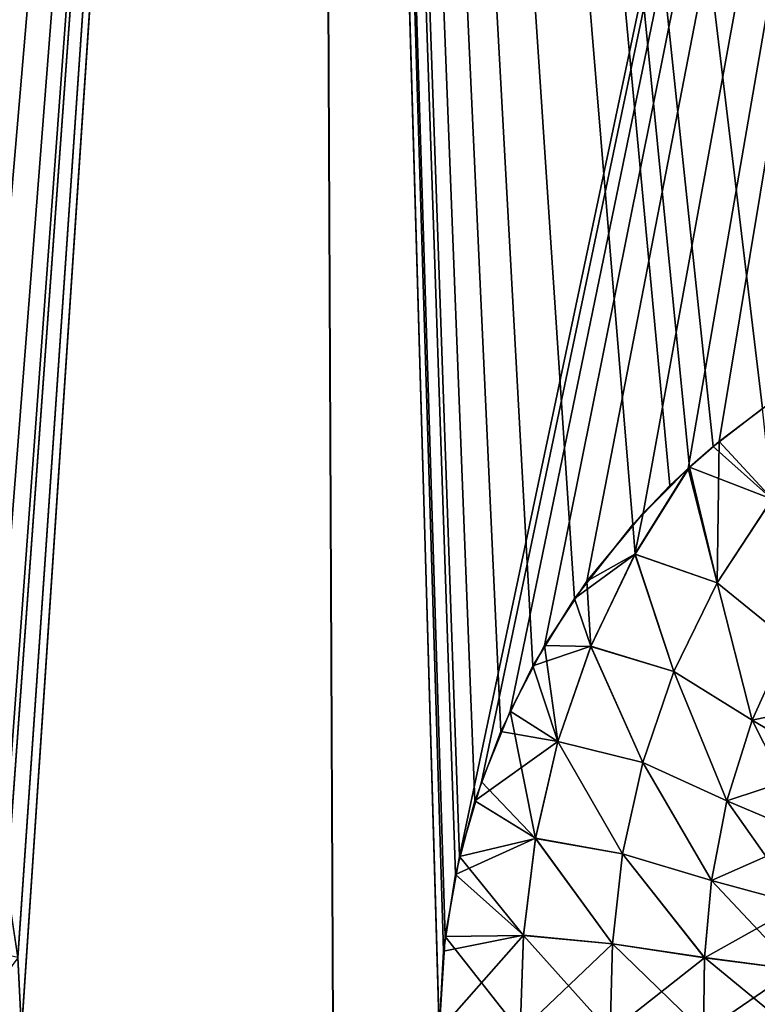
# Model space of a CAD drawing. Header units: millimetres. Extents: x -272 to -228, y -64 to 39.
# Tile 96 of 245: x -261.023 to -260.062, y -4.474 to -3.192. Entities that reach past the tile are written whole.
import ezdxf

# ---------------------------------------------------------------- set-up
doc = ezdxf.new("R2010")
doc.units = ezdxf.units.MM
doc.header["$LTSCALE"] = 26.699852
for name, color, linetype in [('133', 7, 'CONTINUOUS'), ('134', 7, 'CONTINUOUS'), ('152', 7, 'CONTINUOUS'), ('186', 7, 'CONTINUOUS'), ('297', 7, 'CONTINUOUS'), ('309', 7, 'CONTINUOUS')]:
    doc.layers.add(name, color=color, linetype=linetype)

msp = doc.modelspace()

# ---------------------------------------------------------------- linework, layer by layer
at = {"layer": '133', "color": 31, "linetype": 'Continuous', "true_color": 0xffba99}
for points in [[(-261.8956, 1.1824, 13.0488), (-261.0392, -4.3188, 13.6576), (-260.6408, 1.1824, 14.0907), (-261.8956, 1.1824, 13.0488)], [(-261.0392, -4.3188, 13.6576), (-261.025, -4.4135, 13.667), (-260.6408, 1.1824, 14.0907), (-261.0392, -4.3188, 13.6576)], [(-261.025, -4.4135, 13.667), (-261.0203, -4.5087, 13.6686), (-260.6408, 1.1824, 14.0907), (-261.025, -4.4135, 13.667)], [(-261.0203, -4.5087, 13.6686), (-260.474, -34.2912, 13.4384), (-260.6408, 1.1824, 14.0907), (-261.0203, -4.5087, 13.6686)], [(-259.5534, -3.513, 14.752), (-259.459, -3.5087, 14.8127), (-260.6408, 1.1824, 14.0907), (-259.5534, -3.513, 14.752)], [(-260.6408, 1.1824, 14.0907), (-259.459, -3.5087, 14.8127), (-259.2953, 1.1824, 15.0124), (-260.6408, 1.1824, 14.0907)], [(-259.6462, -3.5258, 14.6912), (-259.5534, -3.513, 14.752), (-260.6408, 1.1824, 14.0907), (-259.6462, -3.5258, 14.6912)], [(-259.7364, -3.5466, 14.6312), (-259.6462, -3.5258, 14.6912), (-260.6408, 1.1824, 14.0907), (-259.7364, -3.5466, 14.6312)], [(-259.7432, -3.5485, 14.6266), (-259.7364, -3.5466, 14.6312), (-260.6408, 1.1824, 14.0907), (-259.7432, -3.5485, 14.6266)], [(-259.8231, -3.5749, 14.5725), (-259.7432, -3.5485, 14.6266), (-260.6408, 1.1824, 14.0907), (-259.8231, -3.5749, 14.5725)], [(-259.9056, -3.6101, 14.5158), (-259.8231, -3.5749, 14.5725), (-260.6408, 1.1824, 14.0907), (-259.9056, -3.6101, 14.5158)], [(-259.9834, -3.6517, 14.4615), (-259.9056, -3.6101, 14.5158), (-260.6408, 1.1824, 14.0907), (-259.9834, -3.6517, 14.4615)], [(-260.0549, -3.6981, 14.4109), (-259.9834, -3.6517, 14.4615), (-260.6408, 1.1824, 14.0907), (-260.0549, -3.6981, 14.4109)], [(-260.1191, -3.7477, 14.3648), (-260.0549, -3.6981, 14.4109), (-260.6408, 1.1824, 14.0907), (-260.1191, -3.7477, 14.3648)], [(-260.15, -3.7747, 14.3424), (-260.1191, -3.7477, 14.3648), (-260.6408, 1.1824, 14.0907), (-260.15, -3.7747, 14.3424)], [(-260.1755, -3.7987, 14.3238), (-260.15, -3.7747, 14.3424), (-260.6408, 1.1824, 14.0907), (-260.1755, -3.7987, 14.3238)], [(-260.224, -3.8495, 14.2882), (-260.1755, -3.7987, 14.3238), (-260.6408, 1.1824, 14.0907), (-260.224, -3.8495, 14.2882)], [(-260.2998, -3.9457, 14.2316), (-260.224, -3.8495, 14.2882), (-260.6408, 1.1824, 14.0907), (-260.2998, -3.9457, 14.2316)], [(-260.3541, -4.0335, 14.1902), (-260.2998, -3.9457, 14.2316), (-260.6408, 1.1824, 14.0907), (-260.3541, -4.0335, 14.1902)], [(-260.3958, -4.1189, 14.1578), (-260.3541, -4.0335, 14.1902), (-260.6408, 1.1824, 14.0907), (-260.3958, -4.1189, 14.1578)], [(-260.4296, -4.2093, 14.131), (-260.3958, -4.1189, 14.1578), (-260.6408, 1.1824, 14.0907), (-260.4296, -4.2093, 14.131)], [(-260.4549, -4.3051, 14.1102), (-260.4296, -4.2093, 14.131), (-260.6408, 1.1824, 14.0907), (-260.4549, -4.3051, 14.1102)], [(-260.4707, -4.4048, 14.0963), (-260.4549, -4.3051, 14.1102), (-260.6408, 1.1824, 14.0907), (-260.4707, -4.4048, 14.0963)], [(-260.4762, -4.5087, 14.09), (-260.4707, -4.4048, 14.0963), (-260.6408, 1.1824, 14.0907), (-260.4762, -4.5087, 14.09)], [(-260.474, -34.2912, 13.4384), (-260.4762, -4.5087, 14.09), (-260.6408, 1.1824, 14.0907), (-260.474, -34.2912, 13.4384)]]:
    msp.add_3dface(points, dxfattribs=at)
at = {"layer": '134', "color": 31, "linetype": 'Continuous', "true_color": 0xffba99}
for points in [[(-261.8956, 1.1824, -13.0488), (-260.6408, 1.1824, -14.0907), (-261.7807, -3.5463, -13.0416), (-261.8956, 1.1824, -13.0488)], [(-261.7807, -3.5463, -13.0416), (-260.6408, 1.1824, -14.0907), (-261.7266, -3.5625, -13.0899), (-261.7807, -3.5463, -13.0416)], [(-261.7266, -3.5625, -13.0899), (-260.6408, 1.1824, -14.0907), (-261.6939, -3.5737, -13.1188), (-261.7266, -3.5625, -13.0899)], [(-261.6939, -3.5737, -13.1188), (-260.6408, 1.1824, -14.0907), (-261.6133, -3.6068, -13.1895), (-261.6939, -3.5737, -13.1188)], [(-261.6133, -3.6068, -13.1895), (-260.6408, 1.1824, -14.0907), (-261.5394, -3.6441, -13.2533), (-261.6133, -3.6068, -13.1895)], [(-261.5394, -3.6441, -13.2533), (-260.6408, 1.1824, -14.0907), (-261.4726, -3.6846, -13.3103), (-261.5394, -3.6441, -13.2533)], [(-261.4726, -3.6846, -13.3103), (-260.6408, 1.1824, -14.0907), (-261.4127, -3.7272, -13.3607), (-261.4726, -3.6846, -13.3103)], [(-261.4127, -3.7272, -13.3607), (-260.6408, 1.1824, -14.0907), (-261.3822, -3.7513, -13.3861), (-261.4127, -3.7272, -13.3607)], [(-261.3822, -3.7513, -13.3861), (-260.6408, 1.1824, -14.0907), (-261.3595, -3.7706, -13.4049), (-261.3822, -3.7513, -13.3861)], [(-261.3595, -3.7706, -13.4049), (-260.6408, 1.1824, -14.0907), (-261.3128, -3.8141, -13.4434), (-261.3595, -3.7706, -13.4049)], [(-261.3128, -3.8141, -13.4434), (-260.6408, 1.1824, -14.0907), (-261.2366, -3.8988, -13.5052), (-261.3128, -3.8141, -13.4434)], [(-261.2366, -3.8988, -13.5052), (-260.6408, 1.1824, -14.0907), (-261.1789, -3.9783, -13.5512), (-261.2366, -3.8988, -13.5052)], [(-261.1789, -3.9783, -13.5512), (-260.6408, 1.1824, -14.0907), (-261.1334, -4.0555, -13.5869), (-261.1789, -3.9783, -13.5512)], [(-261.1334, -4.0555, -13.5869), (-260.6408, 1.1824, -14.0907), (-261.0948, -4.1371, -13.6166), (-261.1334, -4.0555, -13.5869)], [(-261.0948, -4.1371, -13.6166), (-260.6408, 1.1824, -14.0907), (-261.0629, -4.2253, -13.6405), (-261.0948, -4.1371, -13.6166)], [(-261.0629, -4.2253, -13.6405), (-260.6408, 1.1824, -14.0907), (-261.0442, -4.2954, -13.6541), (-261.0629, -4.2253, -13.6405)], [(-261.0442, -4.2954, -13.6541), (-260.6408, 1.1824, -14.0907), (-261.0393, -4.3178, -13.6575), (-261.0442, -4.2954, -13.6541)], [(-261.0393, -4.3178, -13.6575), (-260.6408, 1.1824, -14.0907), (-261.025, -4.4129, -13.667), (-261.0393, -4.3178, -13.6575)], [(-261.025, -4.4129, -13.667), (-260.6408, 1.1824, -14.0907), (-261.0203, -4.5087, -13.6686), (-261.025, -4.4129, -13.667)], [(-261.0203, -4.5087, -13.6686), (-260.6408, 1.1824, -14.0907), (-260.4739, -35.255, -13.4171), (-261.0203, -4.5087, -13.6686)], [(-260.6408, 1.1824, -14.0907), (-259.2953, 1.1824, -15.0124), (-260.4497, -4.2818, -14.1146), (-260.6408, 1.1824, -14.0907)], [(-260.4739, -35.255, -13.4171), (-260.6408, 1.1824, -14.0907), (-260.474, -34.2902, -13.4384), (-260.4739, -35.255, -13.4171)], [(-260.474, -34.2902, -13.4384), (-260.6408, 1.1824, -14.0907), (-260.4762, -4.5087, -14.09), (-260.474, -34.2902, -13.4384)], [(-260.4762, -4.5087, -14.09), (-260.6408, 1.1824, -14.0907), (-260.4685, -4.3857, -14.0984), (-260.4762, -4.5087, -14.09)], [(-260.4685, -4.3857, -14.0984), (-260.6408, 1.1824, -14.0907), (-260.4497, -4.2818, -14.1146), (-260.4685, -4.3857, -14.0984)], [(-260.4497, -4.2818, -14.1146), (-259.2953, 1.1824, -15.0124), (-260.4212, -4.1843, -14.1377), (-260.4497, -4.2818, -14.1146)], [(-260.4212, -4.1843, -14.1377), (-259.2953, 1.1824, -15.0124), (-260.3839, -4.0924, -14.1671), (-260.4212, -4.1843, -14.1377)], [(-260.3839, -4.0924, -14.1671), (-259.2953, 1.1824, -15.0124), (-260.3391, -4.0071, -14.2017), (-260.3839, -4.0924, -14.1671)], [(-260.3391, -4.0071, -14.2017), (-259.2953, 1.1824, -15.0124), (-260.2838, -3.9233, -14.2436), (-260.3391, -4.0071, -14.2017)], [(-260.2838, -3.9233, -14.2436), (-259.2953, 1.1824, -15.0124), (-260.2104, -3.8345, -14.2982), (-260.2838, -3.9233, -14.2436)], [(-260.2104, -3.8345, -14.2982), (-259.2953, 1.1824, -15.0124), (-260.152, -3.7764, -14.341), (-260.2104, -3.8345, -14.2982)], [(-260.152, -3.7764, -14.341), (-259.2953, 1.1824, -15.0124), (-260.1113, -3.7413, -14.3704), (-260.152, -3.7764, -14.341)], [(-260.1113, -3.7413, -14.3704), (-259.2953, 1.1824, -15.0124), (-260.0506, -3.6951, -14.4139), (-260.1113, -3.7413, -14.3704)]]:
    msp.add_3dface(points, dxfattribs=at)
at = {"layer": '152', "color": 31, "linetype": 'Continuous', "true_color": 0xffba99}
msp.add_3dface([(-261.0203, -4.5087, 13.6686), (-261.025, -4.4135, 13.667), (-261.0945, -4.507, 13.5947), (-261.0203, -4.5087, 13.6686)], dxfattribs=at)
at = {"layer": '186', "color": 31, "linetype": 'Continuous', "true_color": 0xffba99}
for points in [[(-261.025, -4.4129, -13.667), (-261.0203, -4.5087, -13.6686), (-261.1027, -4.3955, -13.5902), (-261.025, -4.4129, -13.667)], [(-261.0203, -4.5087, -13.6686), (-261.0941, -4.507, -13.5952), (-261.1027, -4.3955, -13.5902), (-261.0203, -4.5087, -13.6686)]]:
    msp.add_3dface(points, dxfattribs=at)
at = {"layer": '297', "color": 31, "linetype": 'Continuous', "true_color": 0xffba99}
for points in [[(-260.0549, -3.6981, 14.4109), (-260.1191, -3.7477, 14.3648), (-260.0425, -3.8162, 14.4038), (-260.0549, -3.6981, 14.4109)], [(-260.1191, -3.7477, 14.3648), (-260.15, -3.7747, 14.3424), (-260.0425, -3.8162, 14.4038), (-260.1191, -3.7477, 14.3648)], [(-260.15, -3.7747, 14.3424), (-260.1755, -3.7987, 14.3238), (-260.224, -3.8495, 14.2882), (-260.15, -3.7747, 14.3424)], [(-260.15, -3.7747, 14.3424), (-260.224, -3.8495, 14.2882), (-260.2209, -3.8878, 14.2885), (-260.15, -3.7747, 14.3424)], [(-260.15, -3.7747, 14.3424), (-260.2209, -3.8878, 14.2885), (-260.1141, -3.9255, 14.3415), (-260.15, -3.7747, 14.3424)], [(-260.0425, -3.8162, 14.4038), (-260.15, -3.7747, 14.3424), (-260.1141, -3.9255, 14.3415), (-260.0425, -3.8162, 14.4038)], [(-260.0425, -3.8162, 14.4038), (-260.1141, -3.9255, 14.3415), (-260.0215, -4.0006, 14.3495), (-260.0425, -3.8162, 14.4038)], [(-260.224, -3.8495, 14.2882), (-260.2998, -3.9457, 14.2316), (-260.2209, -3.8878, 14.2885), (-260.224, -3.8495, 14.2882)], [(-260.2209, -3.8878, 14.2885), (-260.2998, -3.9457, 14.2316), (-260.2784, -4.0077, 14.2417), (-260.2209, -3.8878, 14.2885)], [(-260.2209, -3.8878, 14.2885), (-260.2784, -4.0077, 14.2417), (-260.1703, -4.0409, 14.2878), (-260.2209, -3.8878, 14.2885)], [(-260.1141, -3.9255, 14.3415), (-260.2209, -3.8878, 14.2885), (-260.1703, -4.0409, 14.2878), (-260.1141, -3.9255, 14.3415)], [(-260.1141, -3.9255, 14.3415), (-260.1703, -4.0409, 14.2878), (-260.0686, -4.1043, 14.2944), (-260.1141, -3.9255, 14.3415)], [(-260.0215, -4.0006, 14.3495), (-260.1141, -3.9255, 14.3415), (-260.0686, -4.1043, 14.2944), (-260.0215, -4.0006, 14.3495)], [(-260.2998, -3.9457, 14.2316), (-260.3541, -4.0335, 14.1902), (-260.2784, -4.0077, 14.2417), (-260.2998, -3.9457, 14.2316)], [(-260.2784, -4.0077, 14.2417), (-260.3541, -4.0335, 14.1902), (-260.3214, -4.1319, 14.2036), (-260.2784, -4.0077, 14.2417)], [(-260.2784, -4.0077, 14.2417), (-260.3214, -4.1319, 14.2036), (-260.211, -4.1595, 14.2441), (-260.2784, -4.0077, 14.2417)], [(-260.1703, -4.0409, 14.2878), (-260.2784, -4.0077, 14.2417), (-260.211, -4.1595, 14.2441), (-260.1703, -4.0409, 14.2878)], [(-260.0215, -4.0006, 14.3495), (-260.0686, -4.1043, 14.2944), (-259.9274, -4.0741, 14.3261), (-260.0215, -4.0006, 14.3495)], [(-260.3541, -4.0335, 14.1902), (-260.3958, -4.1189, 14.1578), (-260.3214, -4.1319, 14.2036), (-260.3541, -4.0335, 14.1902)], [(-260.1703, -4.0409, 14.2878), (-260.211, -4.1595, 14.2441), (-260.1015, -4.2094, 14.2494), (-260.1703, -4.0409, 14.2878)], [(-260.0686, -4.1043, 14.2944), (-260.1703, -4.0409, 14.2878), (-260.1015, -4.2094, 14.2494), (-260.0686, -4.1043, 14.2944)], [(-259.9274, -4.0741, 14.3261), (-260.0686, -4.1043, 14.2944), (-259.9658, -4.1647, 14.2705), (-259.9274, -4.0741, 14.3261)], [(-260.0686, -4.1043, 14.2944), (-260.1015, -4.2094, 14.2494), (-259.9658, -4.1647, 14.2705), (-260.0686, -4.1043, 14.2944)], [(-260.3958, -4.1189, 14.1578), (-260.4296, -4.2093, 14.131), (-260.3214, -4.1319, 14.2036), (-260.3958, -4.1189, 14.1578)], [(-260.3214, -4.1319, 14.2036), (-260.4296, -4.2093, 14.131), (-260.3505, -4.258, 14.1754), (-260.3214, -4.1319, 14.2036)], [(-260.3214, -4.1319, 14.2036), (-260.3505, -4.258, 14.1754), (-260.2372, -4.2784, 14.2116), (-260.3214, -4.1319, 14.2036)], [(-260.211, -4.1595, 14.2441), (-260.3214, -4.1319, 14.2036), (-260.2372, -4.2784, 14.2116), (-260.211, -4.1595, 14.2441)], [(-260.211, -4.1595, 14.2441), (-260.2372, -4.2784, 14.2116), (-260.1213, -4.3131, 14.2161), (-260.211, -4.1595, 14.2441)], [(-260.1015, -4.2094, 14.2494), (-260.211, -4.1595, 14.2441), (-260.1213, -4.3131, 14.2161), (-260.1015, -4.2094, 14.2494)], [(-259.9658, -4.1647, 14.2705), (-260.1015, -4.2094, 14.2494), (-259.9917, -4.2557, 14.2249), (-259.9658, -4.1647, 14.2705)], [(-260.4296, -4.2093, 14.131), (-260.4549, -4.3051, 14.1102), (-260.3505, -4.258, 14.1754), (-260.4296, -4.2093, 14.131)], [(-260.1015, -4.2094, 14.2494), (-260.1213, -4.3131, 14.2161), (-259.9917, -4.2557, 14.2249), (-260.1015, -4.2094, 14.2494)], [(-259.9917, -4.2557, 14.2249), (-260.1213, -4.3131, 14.2161), (-260.0064, -4.3443, 14.1909), (-259.9917, -4.2557, 14.2249)], [(-260.3505, -4.258, 14.1754), (-260.4549, -4.3051, 14.1102), (-260.3664, -4.3843, 14.1574), (-260.3505, -4.258, 14.1754)], [(-260.3505, -4.258, 14.1754), (-260.3664, -4.3843, 14.1574), (-260.2505, -4.3956, 14.1912), (-260.3505, -4.258, 14.1754)], [(-260.2372, -4.2784, 14.2116), (-260.3505, -4.258, 14.1754), (-260.2505, -4.3956, 14.1912), (-260.2372, -4.2784, 14.2116)], [(-260.2372, -4.2784, 14.2116), (-260.2505, -4.3956, 14.1912), (-260.1305, -4.4135, 14.195), (-260.2372, -4.2784, 14.2116)], [(-260.1213, -4.3131, 14.2161), (-260.2372, -4.2784, 14.2116), (-260.1305, -4.4135, 14.195), (-260.1213, -4.3131, 14.2161)], [(-260.4549, -4.3051, 14.1102), (-260.4707, -4.4048, 14.0963), (-260.3664, -4.3843, 14.1574), (-260.4549, -4.3051, 14.1102)], [(-260.1213, -4.3131, 14.2161), (-260.1305, -4.4135, 14.195), (-260.0064, -4.3443, 14.1909), (-260.1213, -4.3131, 14.2161)], [(-260.0064, -4.3443, 14.1909), (-260.1305, -4.4135, 14.195), (-260.0126, -4.4289, 14.1694), (-260.0064, -4.3443, 14.1909)], [(-260.4707, -4.4048, 14.0963), (-260.4762, -4.5087, 14.09), (-260.3664, -4.3843, 14.1574), (-260.4707, -4.4048, 14.0963)], [(-260.4762, -4.5087, 14.09), (-260.3706, -4.51, 14.1501), (-260.3664, -4.3843, 14.1574), (-260.4762, -4.5087, 14.09)], [(-260.3664, -4.3843, 14.1574), (-260.3706, -4.51, 14.1501), (-260.2505, -4.3956, 14.1912), (-260.3664, -4.3843, 14.1574)], [(-260.3706, -4.51, 14.1501), (-260.2535, -4.5106, 14.1829), (-260.2505, -4.3956, 14.1912), (-260.3706, -4.51, 14.1501)], [(-260.2505, -4.3956, 14.1912), (-260.2535, -4.5106, 14.1829), (-260.1305, -4.4135, 14.195), (-260.2505, -4.3956, 14.1912)], [(-260.2535, -4.5106, 14.1829), (-260.1319, -4.5107, 14.1866), (-260.1305, -4.4135, 14.195), (-260.2535, -4.5106, 14.1829)], [(-260.1305, -4.4135, 14.195), (-260.1319, -4.5107, 14.1866), (-260.0126, -4.4289, 14.1694), (-260.1305, -4.4135, 14.195)], [(-260.1319, -4.5107, 14.1866), (-260.013, -4.5101, 14.1607), (-260.0126, -4.4289, 14.1694), (-260.1319, -4.5107, 14.1866)]]:
    msp.add_3dface(points, dxfattribs=at)
at = {"layer": '309', "color": 31, "linetype": 'Continuous', "true_color": 0xffba99}
for points in [[(-260.1113, -3.7413, -14.3704), (-260.0506, -3.6951, -14.4139), (-260.0425, -3.8161, -14.4038), (-260.1113, -3.7413, -14.3704)], [(-260.152, -3.7764, -14.341), (-260.1113, -3.7413, -14.3704), (-260.1141, -3.9254, -14.3415), (-260.152, -3.7764, -14.341)], [(-260.1113, -3.7413, -14.3704), (-260.0425, -3.8161, -14.4038), (-260.1141, -3.9254, -14.3415), (-260.1113, -3.7413, -14.3704)], [(-260.2104, -3.8345, -14.2982), (-260.152, -3.7764, -14.341), (-260.2211, -3.8881, -14.2883), (-260.2104, -3.8345, -14.2982)], [(-260.152, -3.7764, -14.341), (-260.1141, -3.9254, -14.3415), (-260.2211, -3.8881, -14.2883), (-260.152, -3.7764, -14.341)], [(-260.1141, -3.9254, -14.3415), (-260.0425, -3.8161, -14.4038), (-260.0215, -4.0006, -14.3495), (-260.1141, -3.9254, -14.3415)], [(-260.2838, -3.9233, -14.2436), (-260.2104, -3.8345, -14.2982), (-260.2211, -3.8881, -14.2883), (-260.2838, -3.9233, -14.2436)], [(-260.2838, -3.9233, -14.2436), (-260.2211, -3.8881, -14.2883), (-260.2785, -4.0081, -14.2415), (-260.2838, -3.9233, -14.2436)], [(-260.2211, -3.8881, -14.2883), (-260.1703, -4.0408, -14.2878), (-260.2785, -4.0081, -14.2415), (-260.2211, -3.8881, -14.2883)], [(-260.1141, -3.9254, -14.3415), (-260.1703, -4.0408, -14.2878), (-260.2211, -3.8881, -14.2883), (-260.1141, -3.9254, -14.3415)], [(-260.3391, -4.0071, -14.2017), (-260.2838, -3.9233, -14.2436), (-260.2785, -4.0081, -14.2415), (-260.3391, -4.0071, -14.2017)], [(-260.1703, -4.0408, -14.2878), (-260.1141, -3.9254, -14.3415), (-260.0686, -4.1043, -14.2944), (-260.1703, -4.0408, -14.2878)], [(-260.0686, -4.1043, -14.2944), (-260.1141, -3.9254, -14.3415), (-260.0215, -4.0006, -14.3495), (-260.0686, -4.1043, -14.2944)], [(-260.3839, -4.0924, -14.1671), (-260.3391, -4.0071, -14.2017), (-260.3215, -4.1321, -14.2036), (-260.3839, -4.0924, -14.1671)], [(-260.3391, -4.0071, -14.2017), (-260.2785, -4.0081, -14.2415), (-260.3215, -4.1321, -14.2036), (-260.3391, -4.0071, -14.2017)], [(-260.2785, -4.0081, -14.2415), (-260.211, -4.1595, -14.2441), (-260.3215, -4.1321, -14.2036), (-260.2785, -4.0081, -14.2415)], [(-260.1703, -4.0408, -14.2878), (-260.211, -4.1595, -14.2441), (-260.2785, -4.0081, -14.2415), (-260.1703, -4.0408, -14.2878)], [(-260.0686, -4.1043, -14.2944), (-260.0215, -4.0006, -14.3495), (-259.9658, -4.1647, -14.2705), (-260.0686, -4.1043, -14.2944)], [(-260.211, -4.1595, -14.2441), (-260.1703, -4.0408, -14.2878), (-260.1015, -4.2094, -14.2494), (-260.211, -4.1595, -14.2441)], [(-260.1015, -4.2094, -14.2494), (-260.1703, -4.0408, -14.2878), (-260.0686, -4.1043, -14.2944), (-260.1015, -4.2094, -14.2494)], [(-260.4212, -4.1843, -14.1377), (-260.3839, -4.0924, -14.1671), (-260.3505, -4.2582, -14.1753), (-260.4212, -4.1843, -14.1377)], [(-260.3839, -4.0924, -14.1671), (-260.3215, -4.1321, -14.2036), (-260.3505, -4.2582, -14.1753), (-260.3839, -4.0924, -14.1671)], [(-260.1015, -4.2094, -14.2494), (-260.0686, -4.1043, -14.2944), (-259.9917, -4.2557, -14.2249), (-260.1015, -4.2094, -14.2494)], [(-259.9917, -4.2557, -14.2249), (-260.0686, -4.1043, -14.2944), (-259.9658, -4.1647, -14.2705), (-259.9917, -4.2557, -14.2249)], [(-260.3215, -4.1321, -14.2036), (-260.2372, -4.2784, -14.2116), (-260.3505, -4.2582, -14.1753), (-260.3215, -4.1321, -14.2036)], [(-260.211, -4.1595, -14.2441), (-260.2372, -4.2784, -14.2116), (-260.3215, -4.1321, -14.2036), (-260.211, -4.1595, -14.2441)], [(-260.2372, -4.2784, -14.2116), (-260.211, -4.1595, -14.2441), (-260.1213, -4.3131, -14.2161), (-260.2372, -4.2784, -14.2116)], [(-260.1213, -4.3131, -14.2161), (-260.211, -4.1595, -14.2441), (-260.1015, -4.2094, -14.2494), (-260.1213, -4.3131, -14.2161)], [(-260.4497, -4.2818, -14.1146), (-260.4212, -4.1843, -14.1377), (-260.3505, -4.2582, -14.1753), (-260.4497, -4.2818, -14.1146)], [(-260.1213, -4.3131, -14.2161), (-260.1015, -4.2094, -14.2494), (-260.0064, -4.3443, -14.191), (-260.1213, -4.3131, -14.2161)], [(-260.0064, -4.3443, -14.191), (-260.1015, -4.2094, -14.2494), (-259.9917, -4.2557, -14.2249), (-260.0064, -4.3443, -14.191)], [(-260.4497, -4.2818, -14.1146), (-260.3505, -4.2582, -14.1753), (-260.3665, -4.3844, -14.1574), (-260.4497, -4.2818, -14.1146)], [(-260.3505, -4.2582, -14.1753), (-260.2505, -4.3956, -14.1912), (-260.3665, -4.3844, -14.1574), (-260.3505, -4.2582, -14.1753)], [(-260.2372, -4.2784, -14.2116), (-260.2505, -4.3956, -14.1912), (-260.3505, -4.2582, -14.1753), (-260.2372, -4.2784, -14.2116)], [(-260.4685, -4.3857, -14.0984), (-260.4497, -4.2818, -14.1146), (-260.3665, -4.3844, -14.1574), (-260.4685, -4.3857, -14.0984)], [(-260.2505, -4.3956, -14.1912), (-260.2372, -4.2784, -14.2116), (-260.1305, -4.4134, -14.195), (-260.2505, -4.3956, -14.1912)], [(-260.1305, -4.4134, -14.195), (-260.2372, -4.2784, -14.2116), (-260.1213, -4.3131, -14.2161), (-260.1305, -4.4134, -14.195)], [(-260.1305, -4.4134, -14.195), (-260.1213, -4.3131, -14.2161), (-260.0126, -4.4289, -14.1695), (-260.1305, -4.4134, -14.195)], [(-260.0126, -4.4289, -14.1695), (-260.1213, -4.3131, -14.2161), (-260.0064, -4.3443, -14.191), (-260.0126, -4.4289, -14.1695)], [(-260.4685, -4.3857, -14.0984), (-260.3665, -4.3844, -14.1574), (-260.3706, -4.51, -14.1501), (-260.4685, -4.3857, -14.0984)], [(-260.3665, -4.3844, -14.1574), (-260.2535, -4.5106, -14.1829), (-260.3706, -4.51, -14.1501), (-260.3665, -4.3844, -14.1574)], [(-260.2505, -4.3956, -14.1912), (-260.2535, -4.5106, -14.1829), (-260.3665, -4.3844, -14.1574), (-260.2505, -4.3956, -14.1912)], [(-260.4762, -4.5087, -14.09), (-260.4685, -4.3857, -14.0984), (-260.3706, -4.51, -14.1501), (-260.4762, -4.5087, -14.09)], [(-260.2535, -4.5106, -14.1829), (-260.2505, -4.3956, -14.1912), (-260.1319, -4.5107, -14.1866), (-260.2535, -4.5106, -14.1829)], [(-260.1319, -4.5107, -14.1866), (-260.2505, -4.3956, -14.1912), (-260.1305, -4.4134, -14.195), (-260.1319, -4.5107, -14.1866)], [(-260.1319, -4.5107, -14.1866), (-260.1305, -4.4134, -14.195), (-260.013, -4.5101, -14.1607), (-260.1319, -4.5107, -14.1866)], [(-260.013, -4.5101, -14.1607), (-260.1305, -4.4134, -14.195), (-260.0126, -4.4289, -14.1695), (-260.013, -4.5101, -14.1607)]]:
    msp.add_3dface(points, dxfattribs=at)

doc.saveas('drawing.dxf')
